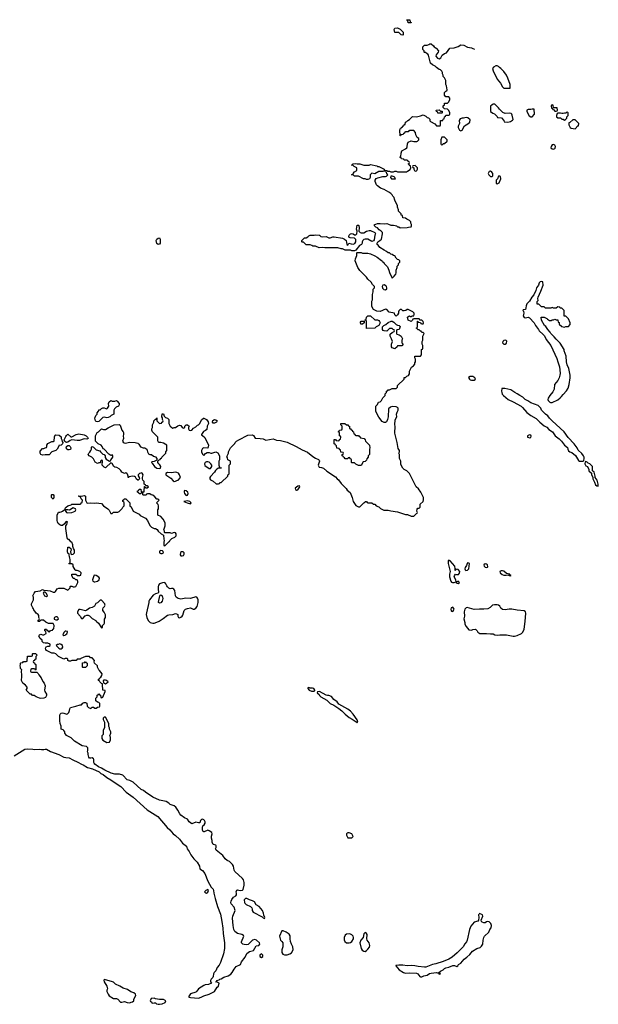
# Model space of a CAD drawing. Header units: inches. Extents: x 1861287 to 2052918, y 204622 to 437896.
# Tile 214 of 215: x 1999313 to 2007914, y 413778 to 428414. Entities that reach past the tile are written whole.
import ezdxf

# ---------------------------------------------------------------- set-up
doc = ezdxf.new("R2010")
doc.units = ezdxf.units.IN
doc.header["$MEASUREMENT"] = 0
for name, color, linetype in [('B9491', 7, 'Continuous'), ('B9492', 7, 'Continuous'), ('C0401', 7, 'Continuous'), ('C0402', 7, 'Continuous')]:
    doc.layers.add(name, color=color, linetype=linetype)

msp = doc.modelspace()

# ---------------------------------------------------------------- linework, layer by layer
at = {"layer": 'B9491', "color": 5, "elevation": 180}
for points in [[(2000000, 418917), (1999990, 418918), (1999968, 418908), (1999890, 418948), (1999850, 418988), (1999824, 418996), (1999790, 418998), (1999710, 419038), (1999702, 419050), (1999698, 419070), (1999706, 419090), (1999730, 419102), (1999750, 419102), (1999766, 419110), (1999766, 419130), (1999730, 419148), (1999690, 419146), (1999666, 419150), (1999649, 419169), (1999646, 419190), (1999616, 419216), (1999598, 419250), (1999608, 419270), (1999630, 419282), (1999650, 419272), (1999670, 419272), (1999706, 419290), (1999702, 419322), (1999686, 419330), (1999686, 419350), (1999690, 419354), (1999713, 419353), (1999718, 419338), (1999733, 419333), (1999738, 419318), (1999750, 419314), (1999762, 419318), (1999770, 419334), (1999802, 419338), (1999807, 419353), (1999822, 419358), (1999828, 419410), (1999810, 419438), (1999740, 419440), (1999700, 419460), (1999667, 419487), (1999633, 419487), (1999618, 419482), (1999612, 419468), (1999587, 419467), (1999586, 419490), (1999602, 419498), (1999606, 419510), (1999598, 419530), (1999596, 419556), (1999586, 419570), (1999558, 419590), (1999540, 419620), (1999530, 419628), (1999519, 419659), (1999509, 419669), (1999489, 419710), (1999488, 419730), (1999518, 419790), (1999518, 419830), (1999508, 419850), (1999528, 419890), (1999550, 419912), (1999616, 419924), (1999650, 419942), (1999673, 419933), (1999729, 419931), (1999764, 419924), (1999810, 419905), (1999835, 419905), (1999848, 419912), (1999870, 419954), (1999896, 419964), (1999970, 419962), (2000000, 419948)], [(2000000, 419325), (1999990, 419326), (1999970, 419306), (1999954, 419270), (1999970, 419262), (1999990, 419265), (2000000, 419274)], [(2000000, 417788), (1999986, 417806), (1999982, 417830), (1999970, 417848), (1999958, 417858), (1999928, 417870), (1999928, 417912), (1999915, 417950), (1999909, 417990), (1999909, 418070), (1999916, 418090), (1999930, 418107), (1999950, 418111), (1999970, 418107), (2000000, 418095)], [(1999229, 417470), (1999390, 417571), (1999430, 417578), (1999511, 417571), (1999530, 417565), (1999610, 417571), (1999635, 417565), (1999670, 417565), (1999690, 417572), (1999710, 417571), (1999770, 417536), (1999893, 417493), (1999970, 417451), (2000000, 417447)]]:
    msp.add_lwpolyline(points, dxfattribs=at)
for points in [[(1999690, 419906), (1999670, 419906), (1999662, 419890), (1999682, 419850), (1999710, 419842), (1999726, 419850), (1999710, 419886)], [(1999870, 419537), (1999850, 419537), (1999832, 419530), (1999824, 419516), (1999825, 419505), (1999850, 419491), (1999870, 419491), (1999889, 419510), (1999882, 419530)], [(1999910, 419135), (1999887, 419127), (1999873, 419127), (1999854, 419110), (1999894, 419070), (1999910, 419062), (1999930, 419062), (1999946, 419070), (1999955, 419085), (1999948, 419110), (1999930, 419128)], [(1999547, 418747), (1999542, 418762), (1999530, 418766), (1999490, 418766), (1999478, 418762), (1999474, 418730), (1999478, 418718), (1999490, 418714), (1999570, 418714), (1999590, 418694), (1999597, 418677), (1999631, 418630), (1999657, 418577), (1999678, 418550), (1999691, 418510), (1999681, 418450), (1999688, 418428), (1999711, 418390), (1999711, 418370), (1999699, 418341), (1999670, 418329), (1999630, 418324), (1999606, 418330), (1999558, 418350), (1999530, 418369), (1999506, 418370), (1999487, 418387), (1999470, 418388), (1999408, 418448), (1999426, 418470), (1999426, 418490), (1999400, 418520), (1999358, 418550), (1999338, 418590), (1999338, 418610), (1999346, 418630), (1999346, 418690), (1999338, 418710), (1999338, 418730), (1999346, 418750), (1999326, 418770), (1999326, 418790), (1999318, 418810), (1999326, 418830), (1999326, 418850), (1999330, 418854), (1999362, 418858), (1999370, 418874), (1999410, 418874), (1999422, 418878), (1999426, 418890), (1999427, 418953), (1999490, 418954), (1999502, 418958), (1999506, 418990), (1999510, 418994), (1999550, 418994), (1999571, 418970), (1999554, 418950), (1999553, 418907), (1999538, 418902), (1999533, 418887), (1999518, 418882), (1999514, 418870), (1999518, 418858), (1999533, 418853), (1999538, 418838), (1999554, 418830), (1999554, 418750)]]:
    msp.add_lwpolyline(points, close=True, dxfattribs=at)
at = {"layer": 'B9492', "color": 5, "elevation": 180}
for points in [[(1999650, 421942), (1999630, 421949), (1999618, 421970), (1999620, 422000), (1999650, 422042), (1999670, 422042), (1999692, 422052), (1999710, 422054), (1999718, 422070), (1999718, 422090), (1999730, 422112), (1999790, 422142), (1999818, 422142), (1999826, 422150), (1999829, 422211), (1999842, 422238), (1999850, 422242), (1999900, 422240), (1999932, 422212), (1999932, 422190), (1999942, 422170), (1999944, 422144), (1999954, 422130), (1999952, 422108), (1999930, 422088), (1999894, 422086), (1999894, 422074), (1999872, 422030), (1999852, 422010), (1999791, 421989), (1999750, 421948), (1999690, 421948)], [(1999810, 421286), (1999786, 421310), (1999786, 421350), (1999790, 421354), (1999810, 421354), (1999820, 421340), (1999822, 421310)]]:
    msp.add_lwpolyline(points, close=True, dxfattribs=at)
for points in [[(2000000, 422133), (1999982, 422142), (1999975, 422170), (2000000, 422216)], [(2000000, 420948), (1999981, 420919), (1999950, 420893), (1999930, 420893), (1999910, 420904), (1999886, 420926), (1999873, 420950), (1999869, 420970), (1999868, 421050), (1999890, 421094), (1999910, 421092), (1999930, 421098), (1999950, 421106), (1999970, 421125), (1999976, 421124), (1999986, 421130), (1999989, 421150), (2000000, 421167)], [(2000000, 421126), (1999994, 421126), (1999992, 421110), (2000000, 421102)], [(2000000, 420849), (1999997, 420870), (1999999, 420890), (2000000, 420891)]]:
    msp.add_lwpolyline(points, dxfattribs=at)
at = {"layer": 'C0401', "color": 5, "elevation": 180}
for points in [[(2000000, 419948), (2000030, 419934), (2000066, 419970), (2000066, 419990), (2000070, 419994), (2000090, 419994), (2000110, 419982), (2000130, 419982), (2000146, 419990), (2000151, 420000)], [(2001376, 420000), (2001373, 419987), (2001370, 419950), (2001378, 419902), (2001371, 419889), (2001330, 419882), (2001298, 419862), (2001241, 419790), (2001231, 419770), (2001231, 419750), (2001197, 419597), (2001195, 419570), (2001201, 419530), (2001221, 419481), (2001255, 419455), (2001290, 419446), (2001310, 419446), (2001350, 419458), (2001385, 419475), (2001447, 419513), (2001510, 419561), (2001530, 419567), (2001590, 419574), (2001630, 419585), (2001644, 419584), (2001662, 419570), (2001662, 419550), (2001674, 419530), (2001690, 419525), (2001710, 419532), (2001730, 419546), (2001740, 419560), (2001758, 419630), (2001779, 419650), (2001810, 419663), (2001850, 419670), (2001890, 419654), (2001907, 419653), (2001934, 419666), (2001951, 419690), (2001966, 419750), (2001966, 419790), (2001956, 419816), (2001948, 419828), (2001930, 419834), (2001850, 419812), (2001784, 419816), (2001710, 419800), (2001670, 419809), (2001640, 419830), (2001628, 419850), (2001617, 419930), (2001604, 419950), (2001590, 419959), (2001570, 419961), (2001550, 419955), (2001530, 419964), (2001510, 419984), (2001502, 420000)], [(2000000, 419274), (2000014, 419286), (2000018, 419302), (2000026, 419310), (2000022, 419322), (2000000, 419325)], [(2000000, 418095), (2000010, 418091), (2000023, 418097), (2000043, 418117), (2000056, 418144), (2000058, 418170), (2000068, 418192), (2000149, 418211), (2000210, 418231), (2000230, 418232), (2000250, 418252), (2000270, 418262), (2000290, 418262), (2000313, 418253), (2000314, 418210), (2000334, 418190), (2000370, 418174), (2000390, 418194), (2000410, 418194), (2000430, 418182), (2000450, 418182), (2000470, 418194), (2000502, 418198), (2000506, 418210), (2000506, 418250), (2000490, 418266), (2000468, 418268), (2000447, 418287), (2000446, 418330), (2000466, 418350), (2000467, 418373), (2000482, 418378), (2000490, 418394), (2000498, 418378), (2000512, 418372), (2000518, 418338), (2000530, 418334), (2000550, 418342), (2000586, 418430), (2000582, 418442), (2000547, 418447), (2000546, 418530), (2000542, 418542), (2000530, 418546), (2000506, 418570), (2000502, 418582), (2000486, 418590), (2000487, 418613), (2000502, 418618), (2000506, 418630), (2000520, 418640), (2000536, 418664), (2000538, 418690), (2000500, 418740), (2000488, 418750), (2000468, 418790), (2000468, 418810), (2000426, 418850), (2000418, 418870), (2000426, 418890), (2000390, 418926), (2000367, 418927), (2000350, 418946), (2000290, 418946), (2000224, 418916), (2000210, 418906), (2000170, 418906), (2000152, 418888), (2000090, 418888), (2000070, 418878), (2000050, 418878), (2000029, 418889), (2000027, 418907), (2000016, 418916), (2000000, 418917)], [(2000000, 417447), (2000050, 417441), (2000101, 417410), (2000179, 417379), (2000230, 417348), (2000258, 417338), (2000320, 417300), (2000398, 417278), (2000493, 417233), (2000521, 417210), (2000553, 417193), (2000611, 417150), (2000670, 417116), (2000790, 417031), (2000817, 417017), (2000896, 416930), (2000999, 416859), (2001210, 416670), (2001365, 416570), (2001504, 416404), (2001544, 416370), (2001594, 416314), (2001629, 416289), (2001690, 416231), (2001735, 416175), (2001791, 416130), (2001801, 416090), (2001830, 416051), (2001858, 415998), (2001901, 415941), (2001950, 415890), (2001987, 415830), (2001992, 415792), (2002030, 415765), (2002064, 415724), (2002110, 415606), (2002158, 415518), (2002188, 415488), (2002195, 415470), (2002199, 415430), (2002218, 415350), (2002253, 415230), (2002297, 415117), (2002319, 415010), (2002335, 414910), (2002340, 414830), (2002359, 414690), (2002358, 414610), (2002344, 414530), (2002300, 414400), (2002279, 414361), (2002250, 414327), (2002227, 414274), (2002204, 414250), (2002195, 414230), (2002191, 414190), (2002184, 414176), (2002158, 414150), (2002151, 414130), (2002152, 414112), (2002162, 414090), (2002122, 414070), (2002070, 414066), (2002050, 414057), (2001971, 414010), (2001947, 413973), (2001930, 413958), (2001850, 413935), (2001822, 413890), (2001830, 413882), (2001850, 413878), (2001970, 413871), (2002010, 413883), (2002050, 413904), (2002132, 413928), (2002209, 413970), (2002250, 414031), (2002269, 414050), (2002278, 414090), (2002250, 414108), (2002226, 414110), (2002242, 414118), (2002246, 414130), (2002279, 414141), (2002289, 414151), (2002310, 414156), (2002350, 414179), (2002410, 414203), (2002450, 414227), (2002473, 414250), (2002499, 414301), (2002530, 414341), (2002595, 414370), (2002609, 414410), (2002663, 414477), (2002690, 414532), (2002730, 414565), (2002790, 414578), (2002830, 414646), (2002870, 414651), (2002884, 414670), (2002878, 414690), (2002832, 414732), (2002810, 414739), (2002775, 414730), (2002710, 414668), (2002690, 414664), (2002650, 414667), (2002630, 414673), (2002608, 414690), (2002608, 414708), (2002644, 414790), (2002639, 414799), (2002615, 414815), (2002550, 414832), (2002530, 414843), (2002510, 414861), (2002495, 414890), (2002484, 414950), (2002477, 415057), (2002483, 415090), (2002514, 415170), (2002500, 415220), (2002459, 415270), (2002453, 415290), (2002456, 415310), (2002465, 415335), (2002489, 415370), (2002528, 415392), (2002536, 415404), (2002538, 415430), (2002529, 415450), (2002543, 415477), (2002550, 415482), (2002590, 415471), (2002627, 415473), (2002636, 415484), (2002649, 415550), (2002649, 415590), (2002639, 415630), (2002624, 415650), (2002510, 415750), (2002499, 415770), (2002493, 415830), (2002476, 415856), (2002430, 415899), (2002397, 415917), (2002370, 415939), (2002332, 415990), (2002233, 416070), (2002223, 416090), (2002233, 416110), (2002235, 416135), (2002230, 416142), (2002190, 416155), (2002174, 416190), (2002174, 416214), (2002162, 416250), (2002163, 416277), (2002175, 416310), (2002168, 416330), (2002130, 416358), (2002110, 416366), (2002057, 416343), (2002050, 416342), (2002038, 416350), (2002029, 416370), (2002029, 416411), (2002035, 416430), (2002055, 416445), (2002068, 416472), (2002068, 416490), (2002060, 416510), (2002050, 416522), (2002030, 416532), (2002014, 416526), (2002000, 416510), (2001990, 416475), (2001970, 416474), (2001930, 416483), (2001870, 416461), (2001833, 416490), (2001808, 416528), (2001765, 416550), (2001709, 416590), (2001693, 416610), (2001666, 416666), (2001635, 416710), (2001607, 416727), (2001550, 416749), (2001529, 416770), (2001490, 416792), (2001390, 416813), (2001290, 416859), (2001184, 416930), (2001155, 416955), (2001119, 416970), (2000998, 417078), (2000950, 417105), (2000910, 417115), (2000844, 417184), (2000797, 417197), (2000730, 417198), (2000674, 417214), (2000579, 417259), (2000528, 417290), (2000486, 417306), (2000430, 417349), (2000421, 417361), (2000417, 417370), (2000415, 417415), (2000409, 417429), (2000390, 417442), (2000370, 417435), (2000350, 417438), (2000342, 417450), (2000329, 417489), (2000329, 417510), (2000322, 417530), (2000328, 417550), (2000328, 417590), (2000306, 417610), (2000242, 417622), (2000129, 417689), (2000078, 417738), (2000010, 417775), (2000000, 417788)]]:
    msp.add_lwpolyline(points, dxfattribs=at)
for points in [[(2000530, 419786), (2000510, 419786), (2000470, 419746), (2000445, 419735), (2000424, 419696), (2000390, 419678), (2000350, 419668), (2000310, 419635), (2000290, 419628), (2000210, 419648), (2000190, 419646), (2000172, 419610), (2000173, 419593), (2000214, 419550), (2000230, 419514), (2000250, 419514), (2000288, 419552), (2000310, 419562), (2000330, 419562), (2000351, 419551), (2000390, 419512), (2000445, 419485), (2000450, 419474), (2000485, 419445), (2000530, 419374), (2000542, 419378), (2000546, 419410), (2000570, 419434), (2000575, 419445), (2000576, 419504), (2000588, 419530), (2000587, 419567), (2000570, 419606), (2000548, 419630), (2000548, 419650), (2000555, 419670), (2000575, 419690), (2000582, 419710), (2000580, 419720), (2000578, 419730)], [(2001390, 419739), (2001377, 419750), (2001377, 419757), (2001396, 419850), (2001400, 419860), (2001410, 419866), (2001432, 419850), (2001442, 419810), (2001430, 419770), (2001410, 419746)], [(2005750, 419679), (2005728, 419672), (2005723, 419650), (2005726, 419626), (2005730, 419621), (2005750, 419616), (2005764, 419630), (2005769, 419650)], [(2006410, 419717), (2006370, 419717), (2006342, 419710), (2006305, 419675), (2006270, 419659), (2006210, 419652), (2006150, 419654), (2006070, 419649), (2005965, 419675), (2005950, 419673), (2005931, 419650), (2005921, 419610), (2005923, 419550), (2005916, 419510), (2005931, 419451), (2005931, 419430), (2005950, 419392), (2005972, 419370), (2005990, 419342), (2006030, 419338), (2006050, 419351), (2006090, 419352), (2006111, 419331), (2006122, 419310), (2006154, 419290), (2006170, 419288), (2006250, 419292), (2006310, 419283), (2006350, 419286), (2006378, 419270), (2006410, 419265), (2006450, 419271), (2006550, 419271), (2006650, 419251), (2006670, 419251), (2006710, 419261), (2006770, 419292), (2006790, 419312), (2006810, 419354), (2006829, 419470), (2006835, 419590), (2006831, 419611), (2006810, 419629), (2006710, 419637), (2006628, 419652), (2006590, 419653), (2006530, 419641), (2006490, 419645), (2006465, 419665), (2006450, 419694), (2006430, 419709)], [(2000250, 418786), (2000248, 418790), (2000248, 418852), (2000282, 418858), (2000290, 418874), (2000298, 418858), (2000314, 418850), (2000314, 418810), (2000290, 418786)], [(2000590, 418598), (2000564, 418596), (2000554, 418590), (2000558, 418558), (2000590, 418542), (2000606, 418550), (2000626, 418570), (2000606, 418590)], [(2003610, 418486), (2003598, 418482), (2003594, 418470), (2003614, 418450), (2003650, 418432), (2003690, 418434), (2003698, 418442), (2003698, 418450), (2003686, 418470), (2003664, 418476), (2003630, 418478)], [(2003770, 418426), (2003738, 418422), (2003734, 418410), (2003765, 418385), (2003772, 418370), (2003792, 418350), (2003877, 418297), (2003930, 418251), (2003984, 418224), (2004057, 418177), (2004101, 418141), (2004151, 418090), (2004210, 418043), (2004257, 418017), (2004330, 417965), (2004338, 417970), (2004330, 418006), (2004270, 418093), (2004230, 418133), (2004190, 418164), (2004059, 418239), (2004030, 418275), (2003982, 418310), (2003950, 418355), (2003910, 418369), (2003889, 418369), (2003870, 418375)], [(2000590, 418046), (2000570, 418046), (2000554, 418030), (2000554, 418010), (2000572, 417972), (2000573, 417893), (2000554, 417850), (2000552, 417788), (2000533, 417767), (2000532, 417730), (2000550, 417702), (2000610, 417672), (2000650, 417674), (2000662, 417710), (2000662, 417750), (2000655, 417770), (2000668, 417810), (2000667, 417827), (2000648, 417868), (2000647, 417887), (2000638, 417910), (2000638, 417950)], [(2004210, 416329), (2004190, 416329), (2004180, 416320), (2004171, 416310), (2004171, 416290), (2004190, 416252), (2004250, 416252), (2004268, 416270), (2004250, 416314)], [(2002110, 415484), (2002078, 415470), (2002062, 415450), (2002076, 415436), (2002090, 415431), (2002110, 415443), (2002121, 415470)], [(2002690, 415349), (2002670, 415349), (2002658, 415342), (2002651, 415329), (2002656, 415290), (2002661, 415281), (2002681, 415261), (2002742, 415230), (2002762, 415210), (2002771, 415191), (2002771, 415170), (2002785, 415150), (2002918, 415078), (2002930, 415062), (2002950, 415054), (2002958, 415070), (2002941, 415101), (2002935, 415135), (2002921, 415170), (2002872, 415232), (2002830, 415258), (2002802, 415302), (2002776, 415316), (2002730, 415329)], [(2006150, 415127), (2006141, 415119), (2006133, 415107), (2006137, 415070), (2006133, 415027), (2006125, 415015), (2006070, 415001), (2006042, 414970), (2006021, 414939), (2005999, 414890), (2005964, 414730), (2005953, 414707), (2005930, 414679), (2005907, 414633), (2005817, 414543), (2005741, 414479), (2005690, 414450), (2005610, 414416), (2005500, 414380), (2005450, 414370), (2005350, 414331), (2005330, 414329), (2005238, 414338), (2005186, 414350), (2005130, 414354), (2005071, 414349), (2005010, 414358), (2004950, 414361), (2004905, 414355), (2004902, 414350), (2004955, 414290), (2005016, 414250), (2005050, 414239), (2005110, 414246), (2005210, 414241), (2005230, 414231), (2005262, 414190), (2005270, 414185), (2005290, 414184), (2005321, 414199), (2005369, 414210), (2005405, 414235), (2005430, 414242), (2005511, 414251), (2005540, 414240), (2005542, 414230), (2005550, 414225), (2005566, 414230), (2005550, 414246), (2005542, 414242), (2005546, 414250), (2005568, 414270), (2005610, 414291), (2005630, 414311), (2005650, 414321), (2005690, 414331), (2005750, 414354), (2005775, 414355), (2005810, 414342), (2005826, 414350), (2005838, 414370), (2005869, 414391), (2005922, 414450), (2005962, 414478), (2006003, 414517), (2006042, 414570), (2006108, 414610), (2006156, 414624), (2006180, 414640), (2006198, 414670), (2006201, 414730), (2006210, 414771), (2006221, 414790), (2006287, 414850), (2006301, 414890), (2006323, 414917), (2006326, 414950), (2006317, 414977), (2006290, 415002), (2006270, 415010), (2006250, 415006), (2006230, 414990), (2006210, 414988), (2006190, 414999), (2006179, 415010), (2006172, 415030), (2006197, 415090), (2006193, 415110)], [(2003230, 414869), (2003211, 414869), (2003176, 414790), (2003190, 414731), (2003211, 414710), (2003223, 414690), (2003223, 414630), (2003210, 414586), (2003208, 414548), (2003223, 414523), (2003250, 414511), (2003290, 414511), (2003330, 414526), (2003356, 414544), (2003377, 414590), (2003373, 414630), (2003353, 414670), (2003339, 414710), (2003333, 414750), (2003336, 414796), (2003320, 414820), (2003272, 414852)], [(2004210, 414824), (2004170, 414820), (2004150, 414804), (2004137, 414770), (2004137, 414736), (2004144, 414710), (2004173, 414693), (2004210, 414690), (2004230, 414696), (2004250, 414712), (2004273, 414750), (2004275, 414770), (2004270, 414790), (2004250, 414810), (2004230, 414820)], [(2004450, 414843), (2004430, 414824), (2004417, 414770), (2004386, 414730), (2004368, 414690), (2004390, 414610), (2004403, 414583), (2004427, 414567), (2004450, 414565), (2004470, 414576), (2004490, 414596), (2004511, 414629), (2004516, 414650), (2004510, 414690), (2004479, 414730), (2004472, 414750), (2004477, 414817), (2004470, 414833)], [(2002910, 414526), (2002882, 414510), (2002882, 414490), (2002910, 414474), (2002926, 414490), (2002926, 414510)], [(2000574, 414146), (2000562, 414138), (2000571, 414110), (2000611, 414050), (2000618, 414010), (2000611, 413990), (2000611, 413970), (2000626, 413930), (2000643, 413903), (2000710, 413862), (2000750, 413862), (2000770, 413852), (2000810, 413812), (2000830, 413812), (2000870, 413822), (2000910, 413805), (2000950, 413802), (2000970, 413812), (2000990, 413814), (2001008, 413832), (2001010, 413854), (2001042, 413910), (2001035, 413930), (2001008, 413950), (2000964, 413964), (2000917, 413997), (2000850, 414018), (2000804, 414050), (2000739, 414079), (2000710, 414106), (2000694, 414114)], [(2001310, 413868), (2001270, 413866), (2001254, 413830), (2001258, 413818), (2001273, 413813), (2001278, 413798), (2001290, 413794), (2001310, 413802), (2001330, 413802), (2001347, 413787), (2001370, 413781), (2001390, 413778), (2001430, 413785), (2001475, 413805), (2001486, 413830), (2001450, 413848), (2001392, 413848), (2001364, 413856), (2001330, 413858)]]:
    msp.add_lwpolyline(points, close=True, dxfattribs=at)
at = {"layer": 'C0402', "color": 5, "elevation": 180}
for points in [[(2005090, 428366), (2005082, 428402), (2005070, 428406), (2005070, 428414), (2005111, 428411), (2005118, 428378), (2005130, 428374), (2005130, 428366)], [(2005010, 428186), (2004986, 428190), (2004950, 428226), (2004890, 428226), (2004878, 428270), (2004888, 428290), (2004927, 428293), (2004971, 428271), (2005012, 428230), (2005014, 428190)], [(2006410, 427726), (2006390, 427726), (2006354, 427710), (2006342, 427690), (2006350, 427654), (2006411, 427531), (2006462, 427470), (2006490, 427414), (2006510, 427394), (2006590, 427394), (2006602, 427398), (2006606, 427410), (2006606, 427450), (2006570, 427546), (2006549, 427590), (2006510, 427646), (2006466, 427690), (2006443, 427703), (2006430, 427718)], [(2006350, 427158), (2006334, 427150), (2006314, 427130), (2006314, 427050), (2006344, 427024), (2006370, 427014), (2006413, 426973), (2006418, 426958), (2006473, 426953), (2006510, 426914), (2006514, 426894), (2006570, 426891), (2006610, 426902), (2006640, 426920), (2006648, 426930), (2006635, 426995), (2006629, 427009), (2006619, 427019), (2006590, 427025), (2006530, 427022), (2006495, 427035), (2006443, 427083), (2006430, 427106), (2006376, 427156)], [(2006930, 427086), (2006910, 427078), (2006870, 427078), (2006854, 427070), (2006854, 427050), (2006885, 426985), (2006910, 426972), (2006930, 426972), (2006968, 427010), (2006962, 427082)], [(2007230, 427146), (2007218, 427142), (2007214, 427130), (2007218, 427098), (2007234, 427094), (2007238, 427078), (2007253, 427073), (2007270, 427054), (2007290, 427054), (2007302, 427058), (2007306, 427070), (2007302, 427102), (2007290, 427106), (2007246, 427106), (2007242, 427142)], [(2005530, 427026), (2005522, 427042), (2005507, 427047), (2005506, 427070), (2005550, 427072), (2005570, 427054), (2005593, 427053), (2005594, 427030), (2005590, 427026)], [(2005950, 426958), (2005910, 426949), (2005890, 426949), (2005862, 426938), (2005844, 426916), (2005852, 426870), (2005832, 426830), (2005832, 426810), (2005850, 426774), (2005870, 426762), (2005890, 426774), (2005923, 426837), (2005976, 426864), (2006006, 426890), (2006007, 426927), (2005976, 426956)], [(2007450, 427046), (2007430, 427026), (2007410, 427026), (2007390, 427018), (2007370, 427018), (2007350, 427026), (2007310, 427026), (2007302, 427018), (2007294, 426990), (2007294, 426970), (2007310, 426954), (2007350, 426954), (2007370, 426934), (2007390, 426934), (2007410, 426922), (2007426, 426930), (2007446, 426950), (2007446, 426970), (2007466, 426990), (2007466, 427030)], [(2007533, 426927), (2007490, 426886), (2007478, 426882), (2007474, 426850), (2007494, 426810), (2007510, 426802), (2007570, 426794), (2007610, 426834), (2007622, 426838), (2007626, 426870), (2007570, 426926)], [(2005630, 426666), (2005590, 426666), (2005574, 426630), (2005574, 426570), (2005578, 426558), (2005590, 426554), (2005602, 426558), (2005607, 426573), (2005630, 426574), (2005666, 426610), (2005666, 426630)], [(2007250, 426560), (2007227, 426553), (2007212, 426530), (2007210, 426510), (2007230, 426493), (2007250, 426490), (2007270, 426499), (2007275, 426505), (2007279, 426530), (2007270, 426549)], [(2005190, 426246), (2005158, 426242), (2005154, 426230), (2005158, 426218), (2005174, 426210), (2005174, 426190), (2005182, 426170), (2005190, 426162), (2005210, 426165), (2005218, 426170), (2005228, 426190), (2005226, 426210)], [(2004850, 426088), (2004830, 426086), (2004825, 426070), (2004842, 426050), (2004890, 426046), (2004898, 426050), (2004888, 426070), (2004878, 426078)], [(2006310, 426162), (2006290, 426155), (2006279, 426130), (2006286, 426106), (2006310, 426085), (2006330, 426082), (2006348, 426092), (2006344, 426130), (2006330, 426149)], [(2006450, 426086), (2006430, 426086), (2006414, 426050), (2006394, 426030), (2006394, 425990), (2006398, 425978), (2006410, 425974), (2006430, 425982), (2006438, 425990), (2006466, 426050), (2006462, 426082)], [(2004390, 425245), (2004430, 425245), (2004470, 425271), (2004510, 425281), (2004530, 425281), (2004594, 425250), (2004602, 425230), (2004591, 425209), (2004580, 425140), (2004573, 425127), (2004550, 425118), (2004486, 425150), (2004450, 425154), (2004431, 425149), (2004412, 425130), (2004402, 425110), (2004402, 425090), (2004392, 425070), (2004365, 425055), (2004310, 424986), (2004290, 424978), (2004250, 424978), (2004230, 424988), (2004150, 424989), (2004110, 425008), (2004090, 425008), (2004043, 425023), (2003850, 425022), (2003810, 425029), (2003764, 425024), (2003710, 425046), (2003670, 425046), (2003656, 425056), (2003630, 425066), (2003570, 425068), (2003530, 425106), (2003510, 425106), (2003506, 425110), (2003506, 425130), (2003546, 425170), (2003570, 425172), (2003595, 425185), (2003610, 425202), (2003630, 425211), (2003690, 425211), (2003710, 425216), (2003767, 425213), (2003770, 425213), (2003790, 425190), (2003810, 425185), (2003870, 425193), (2003910, 425172), (2003930, 425172), (2003970, 425186), (2003990, 425186), (2004110, 425166), (2004141, 425150), (2004167, 425130), (2004174, 425070), (2004190, 425062), (2004206, 425090), (2004240, 425080), (2004270, 425078), (2004293, 425087), (2004309, 425110), (2004308, 425148), (2004290, 425166), (2004226, 425170), (2004210, 425178), (2004204, 425190), (2004210, 425211), (2004230, 425231), (2004250, 425236), (2004271, 425231), (2004290, 425214), (2004310, 425214), (2004326, 425230), (2004328, 425270), (2004318, 425298), (2004330, 425362), (2004350, 425362), (2004354, 425354), (2004359, 425321), (2004354, 425270), (2004374, 425250)], [(2001370, 425074), (2001350, 425089), (2001342, 425130), (2001350, 425153), (2001370, 425167), (2001390, 425171), (2001403, 425150), (2001399, 425090), (2001390, 425075)], [(2004730, 424475), (2004711, 424469), (2004701, 424450), (2004705, 424425), (2004724, 424404), (2004750, 424397), (2004769, 424411), (2004773, 424430), (2004766, 424446), (2004758, 424458)], [(2007070, 424523), (2007050, 424517), (2007037, 424503), (2007024, 424470), (2006995, 424430), (2006987, 424390), (2006957, 424323), (2006926, 424290), (2006891, 424229), (2006851, 424189), (2006840, 424160), (2006838, 424130), (2006832, 424108), (2006798, 424102), (2006794, 424090), (2006802, 424082), (2006806, 424050), (2006796, 424010), (2006810, 423987), (2006830, 423984), (2006870, 423991), (2006890, 423981), (2006961, 423910), (2006978, 423870), (2007026, 423810), (2007035, 423790), (2007095, 423735), (2007113, 423713), (2007140, 423660), (2007207, 423570), (2007300, 423380), (2007311, 423330), (2007335, 423255), (2007343, 423210), (2007345, 423155), (2007340, 423130), (2007330, 423090), (2007313, 423050), (2007265, 422990), (2007258, 422922), (2007237, 422883), (2007195, 422830), (2007171, 422790), (2007165, 422770), (2007171, 422751), (2007191, 422731), (2007205, 422725), (2007230, 422725), (2007310, 422765), (2007349, 422791), (2007369, 422811), (2007390, 422842), (2007443, 422897), (2007465, 422935), (2007482, 422990), (2007494, 423090), (2007494, 423130), (2007474, 423230), (2007450, 423286), (2007441, 423330), (2007435, 423410), (2007409, 423490), (2007408, 423510), (2007346, 423606), (2007286, 423666), (2007260, 423700), (2007209, 423749), (2007198, 423770), (2007162, 423810), (2007133, 423853), (2007115, 423870), (2007068, 423950), (2007066, 423990), (2007070, 423994), (2007110, 423994), (2007150, 423972), (2007160, 423960), (2007190, 423942), (2007216, 423944), (2007228, 423952), (2007247, 423953), (2007270, 423962), (2007290, 423954), (2007310, 423954), (2007314, 423950), (2007318, 423918), (2007332, 423912), (2007334, 423890), (2007370, 423854), (2007405, 423845), (2007430, 423852), (2007470, 423854), (2007496, 423884), (2007498, 423910), (2007470, 423966), (2007430, 424006), (2007407, 424007), (2007406, 424090), (2007370, 424126), (2007347, 424127), (2007342, 424142), (2007310, 424146), (2007290, 424126), (2007248, 424128), (2007230, 424138), (2007210, 424126), (2007130, 424128), (2007110, 424146), (2007070, 424146), (2007030, 424186), (2007007, 424187), (2007007, 424227), (2007018, 424242), (2007015, 424270), (2007019, 424290), (2007061, 424379), (2007096, 424470), (2007090, 424515)], [(2004470, 423826), (2004466, 423830), (2004466, 423930), (2004462, 423942), (2004446, 423946), (2004446, 423950), (2004462, 423958), (2004466, 423990), (2004487, 424013), (2004530, 424012), (2004590, 423952), (2004631, 423951), (2004650, 423942), (2004662, 423930), (2004672, 423910), (2004652, 423870), (2004614, 423850), (2004590, 423828)], [(2004410, 423888), (2004386, 423890), (2004378, 423910), (2004380, 423920), (2004390, 423934), (2004434, 423934), (2004433, 423907)], [(2004890, 423522), (2004850, 423538), (2004838, 423550), (2004842, 423590), (2004855, 423630), (2004842, 423670), (2004818, 423710), (2004822, 423738), (2004850, 423762), (2004882, 423778), (2004886, 423790), (2004882, 423802), (2004867, 423807), (2004850, 423826), (2004810, 423826), (2004770, 423786), (2004730, 423788), (2004716, 423796), (2004708, 423810), (2004708, 423850), (2004728, 423870), (2004758, 423882), (2004790, 423912), (2004833, 423933), (2004850, 423934), (2004877, 423917), (2004910, 423882), (2004930, 423872), (2004954, 423870), (2004970, 423854), (2004953, 423807), (2004918, 423802), (2004914, 423790), (2004914, 423750), (2004918, 423738), (2004952, 423732), (2004982, 423710), (2005002, 423670), (2004994, 423650), (2004994, 423610), (2005014, 423590), (2004992, 423568), (2004930, 423566), (2004922, 423550)], [(2006531, 423651), (2006510, 423647), (2006493, 423630), (2006490, 423610), (2006510, 423591), (2006530, 423590), (2006550, 423608), (2006553, 423633), (2006544, 423644)], [(2006050, 423109), (2006010, 423109), (2005985, 423095), (2005998, 423070), (2006010, 423063), (2006030, 423056), (2006070, 423058), (2006088, 423070), (2006078, 423090)], [(2006490, 422934), (2006482, 422930), (2006476, 422890), (2006479, 422870), (2006486, 422850), (2006503, 422830), (2006575, 422770), (2006650, 422735), (2006767, 422667), (2006789, 422649), (2006850, 422575), (2006910, 422528), (2006988, 422488), (2007047, 422430), (2007110, 422379), (2007150, 422355), (2007180, 422320), (2007232, 422290), (2007271, 422230), (2007330, 422186), (2007366, 422150), (2007410, 422091), (2007454, 422054), (2007459, 422030), (2007470, 422006), (2007490, 421991), (2007520, 421980), (2007574, 421934), (2007620, 421860), (2007632, 421852), (2007690, 421854), (2007698, 421862), (2007702, 421890), (2007702, 421910), (2007694, 421930), (2007670, 421964), (2007617, 422017), (2007599, 422050), (2007557, 422110), (2007465, 422205), (2007405, 422290), (2007230, 422450), (2007190, 422489), (2007164, 422524), (2007129, 422550), (2007070, 422609), (2007058, 422638), (2007041, 422661), (2007018, 422678), (2006910, 422719), (2006868, 422748), (2006826, 422766), (2006790, 422801), (2006750, 422830), (2006710, 422854), (2006673, 422870), (2006613, 422913), (2006527, 422933)], [(2000610, 422494), (2000570, 422504), (2000550, 422499), (2000522, 422478), (2000490, 422442), (2000470, 422435), (2000450, 422442), (2000442, 422450), (2000429, 422490), (2000446, 422530), (2000466, 422550), (2000466, 422570), (2000487, 422593), (2000490, 422614), (2000510, 422614), (2000530, 422634), (2000550, 422642), (2000570, 422642), (2000593, 422633), (2000610, 422632), (2000620, 422640), (2000638, 422670), (2000635, 422710), (2000644, 422736), (2000669, 422751), (2000690, 422745), (2000730, 422745), (2000750, 422754), (2000764, 422744), (2000794, 422710), (2000792, 422690), (2000782, 422670), (2000747, 422653), (2000722, 422630), (2000712, 422610), (2000711, 422549), (2000671, 422529), (2000652, 422510), (2000630, 422499)], [(2002190, 422415), (2002179, 422430), (2002186, 422454), (2002210, 422471), (2002230, 422466), (2002250, 422450), (2002238, 422430), (2002230, 422427), (2002210, 422418)], [(2004310, 422234), (2004350, 422234), (2004358, 422218), (2004373, 422213), (2004378, 422198), (2004434, 422190), (2004451, 422171), (2004454, 422150), (2004511, 422090), (2004518, 422050), (2004512, 422030), (2004514, 421950), (2004494, 421930), (2004492, 421910), (2004473, 421887), (2004470, 421866), (2004450, 421846), (2004418, 421842), (2004390, 421789), (2004349, 421789), (2004310, 421806), (2004290, 421826), (2004250, 421826), (2004246, 421830), (2004246, 421870), (2004242, 421882), (2004227, 421887), (2004222, 421902), (2004210, 421906), (2004198, 421902), (2004190, 421886), (2004150, 421886), (2004142, 421902), (2004126, 421910), (2004122, 421922), (2004106, 421930), (2004106, 421950), (2004122, 421958), (2004126, 421970), (2004122, 421982), (2004087, 421987), (2004082, 422022), (2004067, 422027), (2004062, 422042), (2004027, 422047), (2004022, 422082), (2004007, 422087), (2004002, 422102), (2003986, 422110), (2003987, 422173), (2004010, 422174), (2004018, 422158), (2004050, 422154), (2004062, 422158), (2004067, 422173), (2004082, 422178), (2004086, 422210), (2004082, 422222), (2004066, 422230), (2004066, 422270), (2004062, 422282), (2004046, 422290), (2004062, 422298), (2004067, 422313), (2004102, 422318), (2004106, 422330), (2004106, 422370), (2004086, 422390), (2004086, 422410), (2004090, 422414), (2004147, 422413), (2004173, 422393), (2004194, 422390), (2004198, 422378), (2004214, 422370), (2004218, 422338), (2004230, 422334), (2004238, 422318), (2004254, 422310), (2004258, 422298), (2004274, 422290), (2004278, 422258), (2004293, 422253), (2004298, 422238)], [(2006890, 422245), (2006861, 422230), (2006862, 422210), (2006867, 422207), (2006890, 422198), (2006910, 422202), (2006916, 422224), (2006910, 422239)], [(2000050, 422018), (2000030, 422022), (2000018, 422030), (2000002, 422050), (2000008, 422070), (2000030, 422086), (2000050, 422085), (2000065, 422070), (2000072, 422048), (2000070, 422026)], [(2002110, 421844), (2002090, 421842), (2002072, 421830), (2002061, 421810), (2002067, 421787), (2002130, 421742), (2002150, 421742), (2002169, 421771), (2002169, 421790), (2002155, 421814), (2002130, 421839)], [(2007730, 421846), (2007718, 421842), (2007712, 421810), (2007730, 421782), (2007754, 421770), (2007774, 421730), (2007774, 421710), (2007812, 421672), (2007813, 421653), (2007834, 421610), (2007834, 421590), (2007859, 421539), (2007870, 421502), (2007890, 421485), (2007910, 421482), (2007914, 421490), (2007913, 421510), (2007895, 421570), (2007866, 421610), (2007866, 421630), (2007850, 421686), (2007826, 421710), (2007826, 421770), (2007786, 421810), (2007763, 421823), (2007750, 421838)], [(2001630, 421689), (2001570, 421679), (2001510, 421684), (2001485, 421670), (2001488, 421648), (2001558, 421598), (2001597, 421557), (2001610, 421551), (2001628, 421552), (2001650, 421562), (2001670, 421571), (2001702, 421610), (2001689, 421650), (2001672, 421672), (2001650, 421685)], [(2001770, 421414), (2001758, 421410), (2001756, 421390), (2001765, 421370), (2001785, 421345), (2001790, 421339), (2001810, 421346), (2001818, 421370), (2001813, 421393), (2001790, 421411)], [(2003470, 421486), (2003450, 421482), (2003407, 421450), (2003412, 421430), (2003430, 421423), (2003450, 421427), (2003475, 421470)], [(2001810, 421264), (2001754, 421250), (2001802, 421230), (2001850, 421218), (2001862, 421230), (2001842, 421250)], [(2001410, 420525), (2001390, 420514), (2001389, 420489), (2001410, 420477), (2001430, 420479), (2001449, 420490), (2001444, 420510), (2001437, 420517)], [(2001716, 420504), (2001704, 420496), (2001701, 420461), (2001710, 420444), (2001730, 420442), (2001750, 420451), (2001758, 420470), (2001756, 420490), (2001742, 420502)], [(2005690, 420378), (2005682, 420370), (2005681, 420330), (2005712, 420210), (2005703, 420170), (2005703, 420130), (2005721, 420070), (2005734, 420054), (2005748, 420048), (2005772, 420048), (2005800, 420060), (2005802, 420050), (2005816, 420036), (2005830, 420031), (2005849, 420050), (2005830, 420069), (2005810, 420058), (2005800, 420060), (2005796, 420090), (2005773, 420130), (2005774, 420146), (2005790, 420172), (2005806, 420166), (2005834, 420166), (2005853, 420187), (2005854, 420210), (2005830, 420239), (2005794, 420246), (2005794, 420234), (2005787, 420227), (2005788, 420252), (2005779, 420290), (2005710, 420369)], [(2005970, 420338), (2005963, 420330), (2005957, 420303), (2005937, 420270), (2005930, 420250), (2005935, 420235), (2005945, 420225), (2005970, 420229), (2005990, 420250), (2005997, 420330), (2005990, 420337)], [(2006230, 420324), (2006214, 420310), (2006216, 420290), (2006230, 420274), (2006250, 420271), (2006265, 420275), (2006270, 420282), (2006269, 420310), (2006250, 420323)], [(2006490, 420222), (2006470, 420221), (2006451, 420210), (2006455, 420190), (2006486, 420166), (2006510, 420158), (2006543, 420157), (2006570, 420162), (2006590, 420154), (2006598, 420158), (2006594, 420150), (2006610, 420146), (2006618, 420150), (2006600, 420160), (2006598, 420170), (2006550, 420182), (2006510, 420216)], [(2000422, 420158), (2000413, 420147), (2000412, 420130), (2000398, 420090), (2000402, 420070), (2000418, 420058), (2000430, 420056), (2000470, 420067), (2000495, 420090), (2000499, 420110), (2000490, 420128), (2000450, 420154)]]:
    msp.add_lwpolyline(points, close=True, dxfattribs=at)
for points in [[(2000000, 421167), (2000002, 421170), (2000029, 421190), (2000077, 421203), (2000090, 421211), (2000210, 421214), (2000222, 421218), (2000226, 421230), (2000242, 421238), (2000246, 421270), (2000226, 421290), (2000218, 421318), (2000210, 421326), (2000190, 421326), (2000186, 421330), (2000190, 421334), (2000230, 421332), (2000270, 421342), (2000291, 421331), (2000292, 421270), (2000311, 421231), (2000325, 421225), (2000371, 421231), (2000430, 421227), (2000451, 421231), (2000530, 421222), (2000558, 421190), (2000624, 421144), (2000644, 421124), (2000670, 421074), (2000690, 421074), (2000710, 421094), (2000770, 421094), (2000790, 421102), (2000838, 421150), (2000846, 421170), (2000866, 421190), (2000866, 421230), (2000862, 421242), (2000846, 421250), (2000846, 421270), (2000862, 421278), (2000866, 421290), (2000890, 421291), (2000952, 421232), (2000952, 421190), (2000971, 421171), (2001002, 421110), (2001010, 421102), (2001090, 421062), (2001106, 421046), (2001184, 421004), (2001214, 420970), (2001250, 420894), (2001274, 420870), (2001313, 420853), (2001330, 420852), (2001355, 420835), (2001370, 420812), (2001414, 420770), (2001453, 420753), (2001454, 420690), (2001462, 420670), (2001454, 420650), (2001454, 420610), (2001458, 420598), (2001470, 420594), (2001530, 420654), (2001542, 420658), (2001547, 420673), (2001576, 420704), (2001618, 420722), (2001638, 420742), (2001639, 420770), (2001630, 420788), (2001610, 420789), (2001570, 420778), (2001550, 420786), (2001470, 420786), (2001466, 420790), (2001466, 420810), (2001458, 420830), (2001475, 420890), (2001475, 420935), (2001448, 420990), (2001410, 421028), (2001366, 421050), (2001368, 421130), (2001375, 421145), (2001378, 421190), (2001370, 421206), (2001346, 421230), (2001386, 421270), (2001370, 421286), (2001350, 421286), (2001320, 421320), (2001290, 421346), (2001269, 421349), (2001247, 421367), (2001213, 421367), (2001198, 421362), (2001192, 421348), (2001153, 421347), (2001146, 421350), (2001142, 421382), (2001130, 421386), (2001118, 421382), (2001112, 421368), (2001090, 421368), (2001082, 421382), (2001066, 421390), (2001066, 421410), (2001082, 421418), (2001090, 421434), (2001113, 421433), (2001118, 421398), (2001130, 421394), (2001162, 421398), (2001166, 421410), (2001167, 421473), (2001174, 421474), (2001178, 421458), (2001190, 421454), (2001210, 421454), (2001226, 421470), (2001210, 421486), (2001186, 421486), (2001182, 421502), (2001166, 421510), (2001166, 421550), (2001146, 421570), (2001138, 421590), (2001138, 421610), (2001148, 421650), (2001135, 421675), (2001130, 421678), (2001094, 421670), (2001072, 421650), (2001073, 421633), (2001091, 421611), (2001094, 421590), (2001072, 421568), (2001068, 421568), (2001050, 421586), (2001035, 421615), (2001022, 421622), (2000990, 421629), (2000942, 421618), (2000930, 421608), (2000926, 421610), (2000926, 421630), (2000916, 421656), (2000906, 421670), (2000890, 421678), (2000870, 421668), (2000830, 421686), (2000815, 421715), (2000790, 421738), (2000757, 421757), (2000730, 421764), (2000714, 421774), (2000690, 421818), (2000670, 421826), (2000600, 421760), (2000590, 421755), (2000570, 421762), (2000538, 421790), (2000538, 421810), (2000546, 421830), (2000542, 421862), (2000530, 421866), (2000514, 421850), (2000513, 421827), (2000490, 421826), (2000470, 421818), (2000436, 421836), (2000408, 421888), (2000386, 421910), (2000348, 421930), (2000329, 421950), (2000339, 421970), (2000356, 421984), (2000372, 422008), (2000379, 422030), (2000380, 422060), (2000390, 422071), (2000410, 422061), (2000450, 422021), (2000505, 422005), (2000512, 421990), (2000532, 421970), (2000550, 421958), (2000571, 421951), (2000582, 421930), (2000584, 421904), (2000600, 421880), (2000650, 421854), (2000662, 421858), (2000666, 421870), (2000690, 421894), (2000698, 421910), (2000698, 421930), (2000690, 421946), (2000670, 421938), (2000636, 421956), (2000570, 422028), (2000555, 422035), (2000539, 422070), (2000522, 422090), (2000482, 422110), (2000459, 422130), (2000442, 422150), (2000438, 422230), (2000463, 422277), (2000486, 422290), (2000529, 422331), (2000560, 422320), (2000590, 422321), (2000630, 422346), (2000718, 422390), (2000790, 422398), (2000805, 422385), (2000830, 422314), (2000852, 422290), (2000857, 422277), (2000858, 422250), (2000852, 422230), (2000858, 422190), (2000842, 422150), (2000852, 422132), (2000864, 422124), (2000881, 422121), (2000952, 422132), (2001030, 422131), (2001070, 422118), (2001086, 422106), (2001110, 422065), (2001150, 422051), (2001174, 422050), (2001190, 422042), (2001202, 422030), (2001211, 421990), (2001230, 421962), (2001250, 421952), (2001272, 421952), (2001304, 421924), (2001330, 421914), (2001354, 421890), (2001354, 421866), (2001312, 421848), (2001278, 421842), (2001274, 421830), (2001284, 421824), (2001318, 421770), (2001350, 421747), (2001390, 421743), (2001408, 421750), (2001413, 421773), (2001398, 421798), (2001382, 421810), (2001368, 421830), (2001366, 421854), (2001387, 421873), (2001402, 421878), (2001407, 421893), (2001422, 421898), (2001427, 421913), (2001486, 421970), (2001488, 421992), (2001498, 422010), (2001498, 422090), (2001450, 422118), (2001410, 422128), (2001388, 422128), (2001376, 422136), (2001367, 422153), (2001366, 422210), (2001286, 422290), (2001278, 422310), (2001278, 422330), (2001287, 422353), (2001288, 422390), (2001307, 422433), (2001308, 422450), (2001330, 422474), (2001342, 422478), (2001350, 422494), (2001354, 422490), (2001354, 422450), (2001390, 422414), (2001422, 422418), (2001426, 422430), (2001442, 422438), (2001446, 422450), (2001438, 422470), (2001436, 422496), (2001428, 422510), (2001430, 422554), (2001450, 422554), (2001461, 422521), (2001482, 422502), (2001512, 422490), (2001532, 422470), (2001532, 422410), (2001550, 422374), (2001574, 422350), (2001590, 422342), (2001608, 422352), (2001630, 422352), (2001665, 422375), (2001690, 422385), (2001710, 422382), (2001730, 422354), (2001750, 422342), (2001766, 422350), (2001766, 422370), (2001790, 422394), (2001810, 422394), (2001832, 422372), (2001822, 422350), (2001822, 422330), (2001834, 422310), (2001850, 422305), (2001870, 422312), (2001896, 422344), (2001930, 422362), (2001955, 422385), (2001970, 422392), (2001989, 422411), (2002016, 422464), (2002046, 422490), (2002052, 422492), (2002090, 422472), (2002114, 422434), (2002118, 422410), (2002098, 422370), (2002096, 422324), (2002075, 422305), (2002047, 422293), (2002014, 422250), (2002018, 422238), (2002030, 422234), (2002064, 422204), (2002122, 422090), (2002110, 422046), (2002050, 422048), (2002030, 422038), (2002018, 422010), (2002018, 421990), (2002030, 421954), (2002050, 421934), (2002076, 421964), (2002100, 421980), (2002130, 421982), (2002153, 421973), (2002170, 421972), (2002230, 421992), (2002257, 421977), (2002282, 421930), (2002282, 421870), (2002272, 421850), (2002272, 421790), (2002282, 421762), (2002290, 421754), (2002310, 421754), (2002314, 421750), (2002310, 421746), (2002270, 421746), (2002245, 421735), (2002225, 421715), (2002211, 421689), (2002150, 421626), (2002142, 421610), (2002142, 421590), (2002150, 421574), (2002190, 421554), (2002233, 421513), (2002267, 421513), (2002282, 421518), (2002290, 421534), (2002310, 421534), (2002406, 421630), (2002406, 421650), (2002422, 421658), (2002426, 421670), (2002426, 421790), (2002446, 421810), (2002446, 421850), (2002406, 421870), (2002402, 421902), (2002386, 421910), (2002398, 421922), (2002400, 421940), (2002418, 421970), (2002418, 421990), (2002448, 422050), (2002510, 422114), (2002518, 422130), (2002538, 422150), (2002569, 422171), (2002703, 422237), (2002770, 422245), (2002791, 422231), (2002813, 422193), (2002890, 422191), (2002930, 422185), (2002970, 422162), (2003082, 422182), (2003130, 422164), (2003190, 422161), (2003290, 422135), (2003425, 422070), (2003510, 422019), (2003590, 421986), (2003670, 421921), (2003710, 421896), (2003755, 421875), (2003765, 421865), (2003771, 421850), (2003751, 421790), (2003758, 421770), (2003764, 421764), (2003799, 421759), (2003830, 421746), (2003881, 421701), (2004010, 421618), (2004032, 421590), (2004054, 421574), (2004090, 421522), (2004166, 421446), (2004183, 421423), (2004225, 421385), (2004256, 421310), (2004271, 421251), (2004310, 421194), (2004330, 421182), (2004350, 421174), (2004370, 421174), (2004427, 421233), (2004442, 421238), (2004450, 421254), (2004470, 421254), (2004478, 421238), (2004490, 421234), (2004547, 421233), (2004573, 421213), (2004592, 421212), (2004614, 421190), (2004650, 421174), (2004674, 421150), (2004725, 421125), (2004790, 421125), (2004830, 421111), (2004930, 421098), (2005050, 421058), (2005077, 421057), (2005130, 421034), (2005170, 421034), (2005210, 421074), (2005222, 421078), (2005226, 421090), (2005218, 421110), (2005220, 421140), (2005230, 421154), (2005250, 421154), (2005266, 421170), (2005266, 421210), (2005310, 421254), (2005316, 421276), (2005318, 421310), (2005278, 421390), (2005240, 421440), (2005208, 421468), (2005110, 421666), (2005066, 421710), (2005026, 421730), (2005006, 421750), (2004980, 421800), (2004978, 421850), (2004958, 421890), (2004958, 421950), (2004948, 421970), (2004958, 421990), (2004958, 422010), (2004938, 422038), (2004925, 422130), (2004889, 422270), (2004893, 422370), (2004889, 422390), (2004896, 422464), (2004918, 422510), (2004916, 422550), (2004922, 422578), (2004939, 422610), (2004937, 422637), (2004930, 422648), (2004910, 422658), (2004850, 422666), (2004824, 422656), (2004794, 422630), (2004792, 422512), (2004782, 422470), (2004764, 422436), (2004750, 422426), (2004733, 422427), (2004703, 422443), (2004650, 422506), (2004608, 422590), (2004608, 422670), (2004630, 422694), (2004649, 422731), (2004670, 422734), (2004690, 422754), (2004710, 422794), (2004746, 422830), (2004748, 422852), (2004766, 422870), (2004766, 422890), (2004782, 422898), (2004790, 422914), (2004810, 422914), (2004850, 422932), (2004910, 422934), (2004927, 422953), (2004930, 422974), (2005026, 423070), (2005026, 423090), (2005030, 423094), (2005050, 423094), (2005070, 423114), (2005095, 423125), (2005106, 423150), (2005106, 423190), (2005138, 423250), (2005166, 423270), (2005187, 423293), (2005188, 423312), (2005198, 423330), (2005198, 423370), (2005186, 423390), (2005186, 423410), (2005270, 423414), (2005286, 423430), (2005288, 423512), (2005302, 423518), (2005306, 423530), (2005306, 423570), (2005298, 423590), (2005298, 423630), (2005306, 423650), (2005306, 423710), (2005326, 423750), (2005310, 423766), (2005290, 423766), (2005282, 423782), (2005270, 423786), (2005250, 423806), (2005230, 423806), (2005222, 423822), (2005208, 423830), (2005222, 423838), (2005226, 423850), (2005227, 423933), (2005233, 423933), (2005238, 423918), (2005270, 423914), (2005278, 423898), (2005290, 423894), (2005310, 423894), (2005318, 423910), (2005310, 423926), (2005290, 423946), (2005267, 423947), (2005250, 423966), (2005170, 423966), (2005158, 423962), (2005153, 423947), (2005130, 423926), (2005090, 423948), (2005078, 423990), (2005083, 423997), (2005110, 424012), (2005124, 424004), (2005138, 424002), (2005148, 424012), (2005170, 424014), (2005178, 424030), (2005178, 424050), (2005158, 424070), (2005125, 424085), (2005090, 424108), (2005073, 424107), (2005051, 424089), (2005030, 424088), (2005010, 424088), (2004990, 424106), (2004970, 424106), (2004950, 424086), (2004942, 424070), (2004942, 424050), (2004931, 424029), (2004910, 424006), (2004890, 424026), (2004886, 424050), (2004806, 424066), (2004770, 424108), (2004750, 424109), (2004670, 424078), (2004620, 424080), (2004570, 424108), (2004547, 424153), (2004546, 424210), (2004548, 424232), (2004558, 424250), (2004558, 424330), (2004568, 424370), (2004568, 424410), (2004586, 424430), (2004586, 424450), (2004556, 424476), (2004538, 424510), (2004490, 424558), (2004470, 424588), (2004370, 424688), (2004342, 424730), (2004302, 424830), (2004303, 424857), (2004326, 424910), (2004326, 424950), (2004330, 424954), (2004390, 424952), (2004410, 424942), (2004490, 424942), (2004530, 424932), (2004590, 424905), (2004625, 424885), (2004690, 424832), (2004705, 424825), (2004712, 424812), (2004725, 424805), (2004732, 424790), (2004782, 424742), (2004802, 424690), (2004810, 424654), (2004850, 424574), (2004880, 424600), (2004902, 424630), (2004908, 424650), (2004908, 424690), (2004926, 424730), (2004926, 424750), (2004946, 424770), (2004946, 424790), (2004966, 424810), (2004966, 424830), (2004950, 424846), (2004927, 424847), (2004907, 424867), (2004890, 424906), (2004868, 424908), (2004850, 424926), (2004828, 424928), (2004810, 424946), (2004790, 424946), (2004766, 424970), (2004730, 424988), (2004669, 425029), (2004640, 425060), (2004626, 425070), (2004626, 425090), (2004638, 425110), (2004669, 425131), (2004689, 425150), (2004708, 425230), (2004708, 425250), (2004688, 425270), (2004658, 425290), (2004630, 425322), (2004609, 425329), (2004586, 425350), (2004586, 425370), (2004607, 425373), (2004630, 425382), (2004670, 425385), (2004730, 425378), (2004770, 425382), (2004797, 425377), (2004830, 425362), (2004870, 425362), (2004893, 425353), (2004912, 425352), (2004930, 425334), (2004950, 425334), (2004970, 425322), (2005075, 425325), (2005092, 425332), (2005130, 425334), (2005138, 425350), (2005138, 425370), (2005128, 425388), (2005126, 425410), (2005108, 425428), (2005066, 425450), (2005050, 425466), (2005007, 425467), (2005002, 425502), (2004986, 425510), (2004986, 425530), (2004946, 425570), (2004946, 425590), (2004928, 425628), (2004927, 425647), (2004888, 425730), (2004887, 425747), (2004878, 425770), (2004858, 425790), (2004848, 425810), (2004828, 425830), (2004798, 425850), (2004730, 425889), (2004678, 425910), (2004630, 425942), (2004619, 425959), (2004597, 426010), (2004599, 426030), (2004610, 426052), (2004635, 426065), (2004710, 426081), (2004750, 426081), (2004768, 426090), (2004786, 426110), (2004770, 426126), (2004766, 426146), (2004746, 426150), (2004742, 426162), (2004730, 426166), (2004710, 426158), (2004650, 426159), (2004590, 426124), (2004547, 426133), (2004522, 426110), (2004525, 426070), (2004512, 426050), (2004490, 426038), (2004470, 426038), (2004450, 426048), (2004426, 426050), (2004350, 426088), (2004290, 426088), (2004270, 426106), (2004247, 426107), (2004254, 426114), (2004266, 426114), (2004268, 426130), (2004290, 426152), (2004326, 426170), (2004326, 426210), (2004286, 426230), (2004270, 426246), (2004246, 426250), (2004262, 426258), (2004270, 426272), (2004310, 426278), (2004330, 426272), (2004370, 426271), (2004430, 426251), (2004508, 426252), (2004530, 426262), (2004620, 426240), (2004633, 426233), (2004650, 426232), (2004730, 426194), (2004738, 426178), (2004772, 426172), (2004782, 426162), (2004810, 426162), (2004830, 426154), (2004870, 426154), (2004890, 426162), (2004910, 426162), (2004930, 426154), (2005067, 426153), (2005076, 426164), (2005115, 426185), (2005126, 426210), (2005122, 426242), (2005107, 426247), (2005102, 426262), (2005086, 426270), (2005102, 426278), (2005106, 426290), (2005102, 426302), (2005087, 426307), (2005082, 426322), (2005070, 426326), (2005030, 426326), (2005022, 426342), (2004990, 426346), (2004982, 426362), (2004967, 426367), (2004967, 426373), (2004978, 426382), (2004982, 426430), (2004996, 426464), (2005050, 426492), (2005068, 426510), (2005075, 426525), (2005078, 426570), (2005087, 426593), (2005130, 426614), (2005170, 426605), (2005215, 426605), (2005226, 426610), (2005246, 426630), (2005246, 426650), (2005222, 426662), (2005200, 426700), (2005196, 426736), (2005170, 426766), (2005110, 426766), (2005098, 426762), (2005090, 426746), (2005050, 426746), (2005038, 426742), (2005033, 426727), (2005018, 426722), (2005013, 426707), (2004978, 426702), (2004973, 426687), (2004967, 426687), (2004966, 426770), (2004970, 426794), (2004982, 426798), (2004990, 426814), (2005002, 426818), (2005010, 426834), (2005022, 426838), (2005030, 426854), (2005042, 426858), (2005046, 426890), (2005070, 426902), (2005083, 426917), (2005108, 426932), (2005150, 426974), (2005210, 426972), (2005270, 426985), (2005310, 427002), (2005350, 426982), (2005370, 426962), (2005390, 426954), (2005410, 426934), (2005412, 426910), (2005420, 426900), (2005484, 426864), (2005510, 426834), (2005550, 426834), (2005562, 426838), (2005566, 426850), (2005566, 426910), (2005570, 426914), (2005602, 426918), (2005607, 426933), (2005622, 426938), (2005626, 426970), (2005642, 426978), (2005647, 426993), (2005690, 426994), (2005702, 426998), (2005706, 427010), (2005706, 427030), (2005690, 427066), (2005670, 427086), (2005627, 427087), (2005608, 427110), (2005608, 427132), (2005626, 427150), (2005627, 427173), (2005670, 427174), (2005690, 427194), (2005708, 427230), (2005707, 427247), (2005690, 427266), (2005650, 427266), (2005628, 427290), (2005628, 427332), (2005650, 427354), (2005662, 427358), (2005666, 427370), (2005658, 427430), (2005648, 427450), (2005648, 427510), (2005628, 427550), (2005608, 427570), (2005607, 427587), (2005598, 427610), (2005598, 427630), (2005588, 427650), (2005570, 427668), (2005550, 427675), (2005510, 427702), (2005490, 427722), (2005450, 427742), (2005422, 427770), (2005390, 427886), (2005380, 427900), (2005356, 427916), (2005350, 427926), (2005330, 427926), (2005326, 427930), (2005326, 427950), (2005308, 427970), (2005308, 428012), (2005330, 428034), (2005370, 428034), (2005396, 428044), (2005410, 428054), (2005430, 428054), (2005464, 428024), (2005472, 428010), (2005502, 427990), (2005538, 427950), (2005532, 427930), (2005505, 427890), (2005501, 427870), (2005524, 427844), (2005550, 427831), (2005574, 427846), (2005594, 427886), (2005629, 427911), (2005657, 427923), (2005709, 427991), (2005770, 427998), (2005830, 428016), (2005870, 428039), (2005914, 428034), (2005968, 428008), (2006030, 427998), (2006050, 427985), (2006073, 427977)], [(2000000, 422216), (2000010, 422234), (2000030, 422254), (2000072, 422212), (2000090, 422211), (2000154, 422246), (2000190, 422256), (2000270, 422245), (2000302, 422230), (2000322, 422210), (2000332, 422190), (2000310, 422178), (2000270, 422182), (2000202, 422158), (2000170, 422157), (2000090, 422169), (2000062, 422158), (2000030, 422134), (2000010, 422129), (2000000, 422133)], [(2000000, 421102), (2000011, 421090), (2000030, 421083), (2000090, 421088), (2000138, 421110), (2000146, 421130), (2000142, 421142), (2000110, 421158), (2000055, 421125), (2000030, 421129), (2000000, 421126)], [(2000000, 420891), (2000012, 420908), (2000022, 420950), (2000010, 420956), (2000001, 420950), (2000000, 420948)], [(2000151, 420000), (2000178, 420050), (2000178, 420070), (2000170, 420086), (2000148, 420088), (2000130, 420106), (2000110, 420106), (2000086, 420150), (2000086, 420170), (2000090, 420174), (2000150, 420174), (2000173, 420153), (2000207, 420153), (2000222, 420158), (2000226, 420190), (2000206, 420210), (2000170, 420228), (2000150, 420226), (2000136, 420236), (2000108, 420288), (2000106, 420310), (2000090, 420326), (2000050, 420326), (2000046, 420330), (2000062, 420338), (2000066, 420350), (2000066, 420390), (2000058, 420410), (2000056, 420436), (2000047, 420453), (2000047, 420467), (2000030, 420486), (2000022, 420510), (2000028, 420572), (2000050, 420574), (2000072, 420552), (2000078, 420530), (2000071, 420510), (2000073, 420473), (2000085, 420465), (2000110, 420471), (2000129, 420490), (2000129, 420529), (2000113, 420553), (2000103, 420583), (2000102, 420610), (2000090, 420646), (2000075, 420655), (2000050, 420686), (2000030, 420688), (2000019, 420710), (2000000, 420849)], [(2001502, 420000), (2001486, 420030), (2001470, 420048), (2001435, 420045), (2001391, 420030), (2001379, 420010), (2001376, 420000)]]:
    msp.add_lwpolyline(points, dxfattribs=at)

doc.saveas('drawing.dxf')
